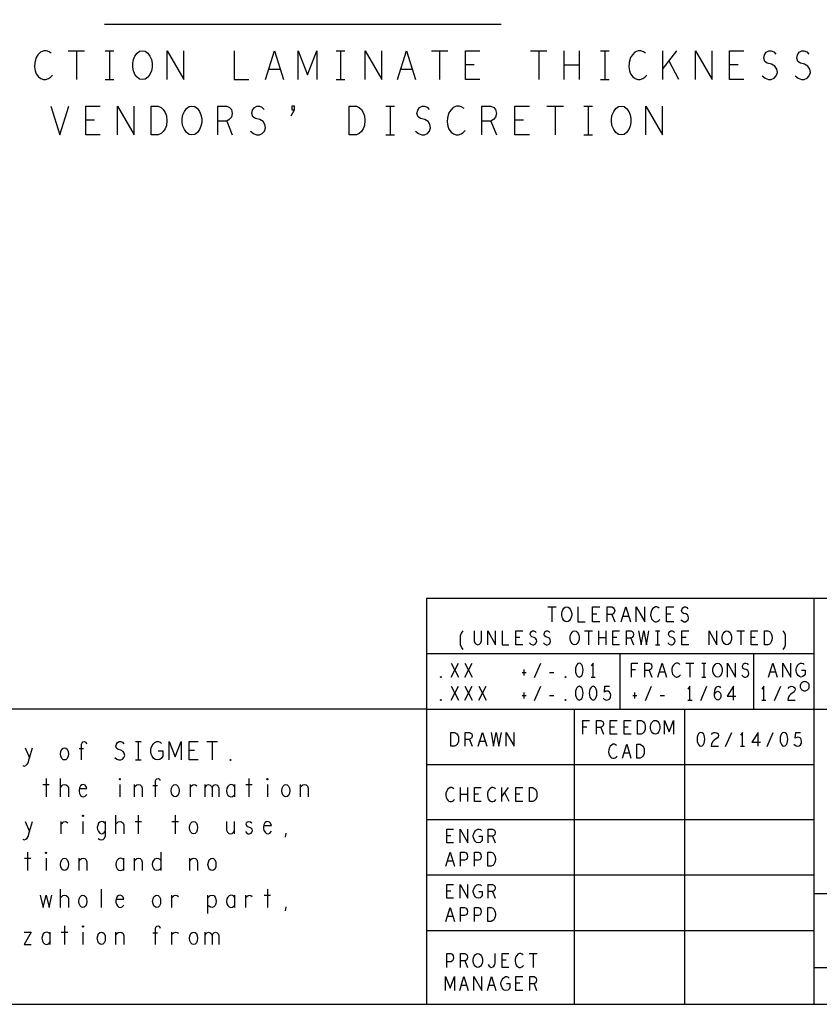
# Model space of a CAD drawing. Extents: x 280 to 610, y 250 to 460.
# Tile 38 of 53: x 526 to 569, y 250 to 303. Entities that reach past the tile are written whole.
import ezdxf

# ---------------------------------------------------------------- set-up
doc = ezdxf.new("R2010")
doc.units = 0
doc.layers.add('RVP8-IFD_G_fab_art', color=2, linetype='CONTINUOUS')

msp = doc.modelspace()

# ---------------------------------------------------------------- linework, layer by layer
at = {"layer": 'RVP8-IFD_G_fab_art'}
for points in [[(279.7, 249.65), (609.7, 249.65), (609.7, 459.65), (279.7, 459.65), (279.7, 249.65), (279.7, 249.65)], [(532.3, 299.8), (532.144, 299.826), (532.008, 299.93), (531.89, 300.086), (531.812, 300.268), (531.773, 300.476), (531.773, 300.684), (531.812, 300.892), (531.89, 301.074), (532.008, 301.23), (532.144, 301.334), (532.3, 301.36), (532.456, 301.334), (532.592, 301.23), (532.71, 301.074), (532.788, 300.892), (532.827, 300.684), (532.827, 300.476), (532.788, 300.268), (532.71, 300.086), (532.592, 299.93), (532.456, 299.826), (532.3, 299.8)], [(532.766, 296.8), (532.766, 298.36), (533.156, 298.36), (533.312, 298.282), (533.429, 298.178), (533.527, 298.022), (533.604, 297.84), (533.624, 297.58), (533.604, 297.32), (533.527, 297.138), (533.429, 296.982), (533.312, 296.878), (533.156, 296.8), (532.766, 296.8)], [(534.985, 296.8), (534.829, 296.826), (534.693, 296.93), (534.576, 297.086), (534.497, 297.268), (534.458, 297.476), (534.458, 297.684), (534.497, 297.892), (534.576, 298.074), (534.693, 298.23), (534.829, 298.334), (534.985, 298.36), (535.141, 298.334), (535.277, 298.23), (535.394, 298.074), (535.473, 297.892), (535.512, 297.684), (535.512, 297.476), (535.473, 297.268), (535.394, 297.086), (535.277, 296.93), (535.141, 296.826), (534.985, 296.8)], [(543.506, 296.8), (543.506, 298.36), (543.896, 298.36), (544.052, 298.282), (544.169, 298.178), (544.267, 298.022), (544.344, 297.84), (544.364, 297.58), (544.344, 297.32), (544.267, 297.138), (544.169, 296.982), (544.052, 296.878), (543.896, 296.8), (543.506, 296.8)], [(558.255, 296.8), (558.099, 296.826), (557.963, 296.93), (557.846, 297.086), (557.767, 297.268), (557.728, 297.476), (557.728, 297.684), (557.767, 297.892), (557.846, 298.074), (557.963, 298.23), (558.099, 298.334), (558.255, 298.36), (558.411, 298.334), (558.547, 298.23), (558.664, 298.074), (558.743, 297.892), (558.782, 297.684), (558.782, 297.476), (558.743, 297.268), (558.664, 297.086), (558.547, 296.93), (558.411, 296.826), (558.255, 296.8)], [(555.3, 270.4), (555.22, 270.413), (555.15, 270.467), (555.09, 270.547), (555.05, 270.64), (555.03, 270.747), (555.03, 270.853), (555.05, 270.96), (555.09, 271.053), (555.15, 271.133), (555.22, 271.187), (555.3, 271.2), (555.38, 271.187), (555.45, 271.133), (555.51, 271.053), (555.55, 270.96), (555.57, 270.853), (555.57, 270.747), (555.55, 270.64), (555.51, 270.547), (555.45, 270.467), (555.38, 270.413), (555.3, 270.4)], [(555.73, 269.15), (555.655, 269.162), (555.59, 269.212), (555.534, 269.287), (555.497, 269.375), (555.478, 269.475), (555.478, 269.575), (555.497, 269.675), (555.534, 269.763), (555.59, 269.837), (555.655, 269.888), (555.73, 269.9), (555.805, 269.888), (555.87, 269.837), (555.926, 269.763), (555.963, 269.675), (555.982, 269.575), (555.982, 269.475), (555.963, 269.375), (555.926, 269.287), (555.87, 269.212), (555.805, 269.162), (555.73, 269.15)], [(563.98, 269.15), (563.905, 269.162), (563.84, 269.212), (563.784, 269.287), (563.747, 269.375), (563.728, 269.475), (563.728, 269.575), (563.747, 269.675), (563.784, 269.763), (563.84, 269.837), (563.905, 269.888), (563.98, 269.9), (564.055, 269.888), (564.12, 269.837), (564.176, 269.763), (564.213, 269.675), (564.232, 269.575), (564.232, 269.475), (564.213, 269.375), (564.176, 269.287), (564.12, 269.212), (564.055, 269.162), (563.98, 269.15)], [(566.025, 269.15), (566.025, 269.9), (566.211, 269.9), (566.286, 269.862), (566.342, 269.812), (566.389, 269.738), (566.426, 269.65), (566.435, 269.525), (566.426, 269.4), (566.389, 269.312), (566.342, 269.237), (566.286, 269.187), (566.211, 269.15), (566.025, 269.15)], [(555.98, 268.15), (555.905, 268.125), (555.849, 268.062), (555.812, 267.988), (555.784, 267.887), (555.775, 267.775), (555.784, 267.662), (555.812, 267.562), (555.849, 267.487), (555.905, 267.425), (555.98, 267.4), (556.055, 267.425), (556.111, 267.487), (556.148, 267.562), (556.176, 267.662), (556.185, 267.775), (556.176, 267.887), (556.148, 267.988), (556.111, 268.062), (556.055, 268.125), (555.98, 268.15)], [(563.48, 267.4), (563.405, 267.412), (563.34, 267.462), (563.284, 267.537), (563.247, 267.625), (563.228, 267.725), (563.228, 267.825), (563.247, 267.925), (563.284, 268.013), (563.34, 268.087), (563.405, 268.138), (563.48, 268.15), (563.555, 268.138), (563.62, 268.087), (563.676, 268.013), (563.713, 267.925), (563.732, 267.825), (563.732, 267.725), (563.713, 267.625), (563.676, 267.537), (563.62, 267.462), (563.555, 267.412), (563.48, 267.4)], [(548.48, 267.375), (548.461, 267.388), (548.461, 267.412), (548.48, 267.425), (548.499, 267.412), (548.499, 267.388), (548.48, 267.375)], [(555.23, 267.375), (555.211, 267.388), (555.211, 267.412), (555.23, 267.425), (555.249, 267.412), (555.249, 267.388), (555.23, 267.375)], [(568.45, 266.9), (568.446, 266.943), (568.435, 266.986), (568.417, 267.025), (568.392, 267.061), (568.361, 267.092), (568.325, 267.117), (568.286, 267.135), (568.243, 267.146), (568.2, 267.15), (568.157, 267.146), (568.114, 267.135), (568.075, 267.117), (568.039, 267.092), (568.008, 267.061), (567.983, 267.025), (567.965, 266.986), (567.954, 266.943), (567.95, 266.9), (567.954, 266.857), (567.965, 266.814), (567.983, 266.775), (568.008, 266.739), (568.039, 266.708), (568.075, 266.683), (568.114, 266.665), (568.157, 266.654), (568.2, 266.65), (568.243, 266.654), (568.286, 266.665), (568.325, 266.683), (568.361, 266.708), (568.392, 266.739), (568.417, 266.775), (568.435, 266.814), (568.446, 266.857), (568.45, 266.9)], [(555.98, 266.9), (555.905, 266.875), (555.849, 266.812), (555.812, 266.738), (555.784, 266.637), (555.775, 266.525), (555.784, 266.412), (555.812, 266.312), (555.849, 266.237), (555.905, 266.175), (555.98, 266.15), (556.055, 266.175), (556.111, 266.237), (556.148, 266.312), (556.176, 266.412), (556.185, 266.525), (556.176, 266.637), (556.148, 266.738), (556.111, 266.812), (556.055, 266.875), (555.98, 266.9)], [(556.73, 266.9), (556.655, 266.875), (556.599, 266.812), (556.562, 266.738), (556.534, 266.637), (556.525, 266.525), (556.534, 266.412), (556.562, 266.312), (556.599, 266.237), (556.655, 266.175), (556.73, 266.15), (556.805, 266.175), (556.861, 266.237), (556.898, 266.312), (556.926, 266.412), (556.935, 266.525), (556.926, 266.637), (556.898, 266.738), (556.861, 266.812), (556.805, 266.875), (556.73, 266.9)], [(548.48, 266.125), (548.461, 266.138), (548.461, 266.162), (548.48, 266.175), (548.499, 266.162), (548.499, 266.138), (548.48, 266.125)], [(555.23, 266.125), (555.211, 266.138), (555.211, 266.162), (555.23, 266.175), (555.249, 266.162), (555.249, 266.138), (555.23, 266.125)], [(559.145, 264.3), (559.145, 265.05), (559.331, 265.05), (559.406, 265.012), (559.462, 264.962), (559.509, 264.888), (559.546, 264.8), (559.555, 264.675), (559.546, 264.55), (559.509, 264.462), (559.462, 264.387), (559.406, 264.337), (559.331, 264.3), (559.145, 264.3)], [(560.1, 264.3), (560.025, 264.312), (559.96, 264.362), (559.904, 264.437), (559.867, 264.525), (559.848, 264.625), (559.848, 264.725), (559.867, 264.825), (559.904, 264.913), (559.96, 264.987), (560.025, 265.038), (560.1, 265.05), (560.175, 265.038), (560.24, 264.987), (560.296, 264.913), (560.333, 264.825), (560.352, 264.725), (560.352, 264.625), (560.333, 264.525), (560.296, 264.437), (560.24, 264.362), (560.175, 264.312), (560.1, 264.3)], [(549.025, 263.65), (549.025, 264.4), (549.211, 264.4), (549.286, 264.362), (549.342, 264.312), (549.389, 264.238), (549.426, 264.15), (549.435, 264.025), (549.426, 263.9), (549.389, 263.812), (549.342, 263.737), (549.286, 263.687), (549.211, 263.65), (549.025, 263.65)], [(562.575, 264.4), (562.5, 264.375), (562.444, 264.312), (562.407, 264.238), (562.379, 264.137), (562.37, 264.025), (562.379, 263.912), (562.407, 263.812), (562.444, 263.737), (562.5, 263.675), (562.575, 263.65), (562.65, 263.675), (562.706, 263.737), (562.743, 263.812), (562.771, 263.912), (562.78, 264.025), (562.771, 264.137), (562.743, 264.238), (562.706, 264.312), (562.65, 264.375), (562.575, 264.4)], [(567.075, 264.4), (567, 264.375), (566.944, 264.312), (566.907, 264.238), (566.879, 264.137), (566.87, 264.025), (566.879, 263.912), (566.907, 263.812), (566.944, 263.737), (567, 263.675), (567.075, 263.65), (567.15, 263.675), (567.206, 263.737), (567.243, 263.812), (567.271, 263.912), (567.28, 264.025), (567.271, 264.137), (567.243, 264.238), (567.206, 264.312), (567.15, 264.375), (567.075, 264.4)], [(528.075, 262.9), (528, 262.917), (527.925, 262.983), (527.875, 263.1), (527.85, 263.233), (527.875, 263.367), (527.925, 263.483), (528, 263.55), (528.075, 263.567), (528.15, 263.55), (528.225, 263.483), (528.275, 263.367), (528.288, 263.233), (528.275, 263.1), (528.225, 262.983), (528.15, 262.917), (528.075, 262.9)], [(559.095, 263), (559.095, 263.75), (559.281, 263.75), (559.356, 263.712), (559.412, 263.662), (559.459, 263.588), (559.496, 263.5), (559.505, 263.375), (559.496, 263.25), (559.459, 263.162), (559.412, 263.087), (559.356, 263.037), (559.281, 263), (559.095, 263)], [(537.075, 262.867), (537.05, 262.883), (537.05, 262.917), (537.075, 262.933), (537.1, 262.917), (537.1, 262.883), (537.075, 262.867)], [(531.075, 261.833), (531.05, 261.85), (531.05, 261.883), (531.075, 261.9), (531.1, 261.883), (531.1, 261.85), (531.075, 261.833)], [(539.075, 261.833), (539.05, 261.85), (539.05, 261.883), (539.075, 261.9), (539.1, 261.883), (539.1, 261.85), (539.075, 261.833)], [(534.075, 260.9), (534, 260.917), (533.925, 260.983), (533.875, 261.1), (533.85, 261.233), (533.875, 261.367), (533.925, 261.483), (534, 261.55), (534.075, 261.567), (534.15, 261.55), (534.225, 261.483), (534.275, 261.367), (534.288, 261.233), (534.275, 261.1), (534.225, 260.983), (534.15, 260.917), (534.075, 260.9)], [(540.075, 260.9), (540, 260.917), (539.925, 260.983), (539.875, 261.1), (539.85, 261.233), (539.875, 261.367), (539.925, 261.483), (540, 261.55), (540.075, 261.567), (540.15, 261.55), (540.225, 261.483), (540.275, 261.367), (540.288, 261.233), (540.275, 261.1), (540.225, 260.983), (540.15, 260.917), (540.075, 260.9)], [(553.275, 260.65), (553.275, 261.4), (553.461, 261.4), (553.536, 261.362), (553.592, 261.312), (553.639, 261.238), (553.676, 261.15), (553.685, 261.025), (553.676, 260.9), (553.639, 260.812), (553.592, 260.737), (553.536, 260.687), (553.461, 260.65), (553.275, 260.65)], [(529.075, 259.833), (529.05, 259.85), (529.05, 259.883), (529.075, 259.9), (529.1, 259.883), (529.1, 259.85), (529.075, 259.833)], [(535.075, 258.9), (535, 258.917), (534.925, 258.983), (534.875, 259.1), (534.85, 259.233), (534.875, 259.367), (534.925, 259.483), (535, 259.55), (535.075, 259.567), (535.15, 259.55), (535.225, 259.483), (535.275, 259.367), (535.288, 259.233), (535.275, 259.1), (535.225, 258.983), (535.15, 258.917), (535.075, 258.9)], [(527.075, 257.833), (527.05, 257.85), (527.05, 257.883), (527.075, 257.9), (527.1, 257.883), (527.1, 257.85), (527.075, 257.833)], [(528.075, 256.9), (528, 256.917), (527.925, 256.983), (527.875, 257.1), (527.85, 257.233), (527.875, 257.367), (527.925, 257.483), (528, 257.55), (528.075, 257.567), (528.15, 257.55), (528.225, 257.483), (528.275, 257.367), (528.288, 257.233), (528.275, 257.1), (528.225, 256.983), (528.15, 256.917), (528.075, 256.9)], [(536.075, 256.9), (536, 256.917), (535.925, 256.983), (535.875, 257.1), (535.85, 257.233), (535.875, 257.367), (535.925, 257.483), (536, 257.55), (536.075, 257.567), (536.15, 257.55), (536.225, 257.483), (536.275, 257.367), (536.288, 257.233), (536.275, 257.1), (536.225, 256.983), (536.15, 256.917), (536.075, 256.9)], [(551.025, 257.15), (551.025, 257.9), (551.211, 257.9), (551.286, 257.862), (551.342, 257.812), (551.389, 257.738), (551.426, 257.65), (551.435, 257.525), (551.426, 257.4), (551.389, 257.312), (551.342, 257.237), (551.286, 257.187), (551.211, 257.15), (551.025, 257.15)], [(529.075, 254.9), (529, 254.917), (528.925, 254.983), (528.875, 255.1), (528.85, 255.233), (528.875, 255.367), (528.925, 255.483), (529, 255.55), (529.075, 255.567), (529.15, 255.55), (529.225, 255.483), (529.275, 255.367), (529.288, 255.233), (529.275, 255.1), (529.225, 254.983), (529.15, 254.917), (529.075, 254.9)], [(533.075, 254.9), (533, 254.917), (532.925, 254.983), (532.875, 255.1), (532.85, 255.233), (532.875, 255.367), (532.925, 255.483), (533, 255.55), (533.075, 255.567), (533.15, 255.55), (533.225, 255.483), (533.275, 255.367), (533.288, 255.233), (533.275, 255.1), (533.225, 254.983), (533.15, 254.917), (533.075, 254.9)], [(551.025, 254.15), (551.025, 254.9), (551.211, 254.9), (551.286, 254.862), (551.342, 254.812), (551.389, 254.738), (551.426, 254.65), (551.435, 254.525), (551.426, 254.4), (551.389, 254.312), (551.342, 254.237), (551.286, 254.187), (551.211, 254.15), (551.025, 254.15)], [(529.075, 253.833), (529.05, 253.85), (529.05, 253.883), (529.075, 253.9), (529.1, 253.883), (529.1, 253.85), (529.075, 253.833)], [(530.075, 252.9), (530, 252.917), (529.925, 252.983), (529.875, 253.1), (529.85, 253.233), (529.875, 253.367), (529.925, 253.483), (530, 253.55), (530.075, 253.567), (530.15, 253.55), (530.225, 253.483), (530.275, 253.367), (530.288, 253.233), (530.275, 253.1), (530.225, 252.983), (530.15, 252.917), (530.075, 252.9)], [(535.075, 252.9), (535, 252.917), (534.925, 252.983), (534.875, 253.1), (534.85, 253.233), (534.875, 253.367), (534.925, 253.483), (535, 253.55), (535.075, 253.567), (535.15, 253.55), (535.225, 253.483), (535.275, 253.367), (535.288, 253.233), (535.275, 253.1), (535.225, 252.983), (535.15, 252.917), (535.075, 252.9)], [(550.48, 251.65), (550.405, 251.663), (550.34, 251.712), (550.284, 251.787), (550.247, 251.875), (550.228, 251.975), (550.228, 252.075), (550.247, 252.175), (550.284, 252.263), (550.34, 252.337), (550.405, 252.388), (550.48, 252.4), (550.555, 252.388), (550.62, 252.337), (550.676, 252.263), (550.713, 252.175), (550.732, 252.075), (550.732, 251.975), (550.713, 251.875), (550.676, 251.787), (550.62, 251.712), (550.555, 251.663), (550.48, 251.65)]]:
    msp.add_lwpolyline(points, close=True, dxfattribs=at)
for points in [[(530.25, 302.8), (551.75, 302.8)], [(527.359, 301.23), (527.242, 301.308), (527.106, 301.36), (526.95, 301.36), (526.774, 301.282), (526.638, 301.152), (526.54, 300.996), (526.462, 300.736), (526.442, 300.502), (526.482, 300.268), (526.54, 300.112), (526.657, 299.956), (526.794, 299.852), (526.93, 299.8), (527.066, 299.8), (527.203, 299.852), (527.32, 299.93), (527.418, 300.034)], [(528.272, 301.36), (529.168, 301.36)], [(528.72, 301.36), (528.72, 299.8)], [(530.276, 301.36), (530.744, 301.36)], [(530.51, 301.36), (530.51, 299.8)], [(533.642, 299.8), (533.642, 301.36), (534.538, 299.8), (534.538, 301.36)], [(537.28, 301.36), (537.28, 299.8), (538.06, 299.8)], [(538.972, 299.8), (539.46, 301.36), (539.948, 299.8)], [(540.743, 299.8), (540.743, 301.36), (541.25, 300.06), (541.757, 301.36), (541.757, 299.8)], [(542.806, 301.36), (543.274, 301.36)], [(543.04, 301.36), (543.04, 299.8)], [(544.382, 299.8), (544.382, 301.36), (545.278, 299.8), (545.278, 301.36)], [(546.132, 299.8), (546.62, 301.36), (547.108, 299.8)], [(547.962, 301.36), (548.858, 301.36)], [(548.41, 301.36), (548.41, 299.8)], [(550.59, 299.8), (549.81, 299.8), (549.81, 301.36), (550.59, 301.36)], [(553.332, 301.36), (554.228, 301.36)], [(553.78, 301.36), (553.78, 299.8)], [(555.161, 299.8), (555.161, 301.36)], [(555.98, 301.36), (555.98, 299.8)], [(557.126, 301.36), (557.594, 301.36)], [(557.36, 301.36), (557.36, 299.8)], [(559.579, 301.23), (559.462, 301.308), (559.326, 301.36), (559.17, 301.36), (558.994, 301.282), (558.858, 301.152), (558.76, 300.996), (558.682, 300.736), (558.662, 300.502), (558.702, 300.268), (558.76, 300.112), (558.877, 299.956), (559.014, 299.852), (559.15, 299.8), (559.286, 299.8), (559.423, 299.852), (559.54, 299.93), (559.638, 300.034)], [(560.511, 299.8), (560.511, 301.36)], [(561.252, 301.36), (560.511, 300.398)], [(562.282, 299.8), (562.282, 301.36), (563.178, 299.8), (563.178, 301.36)], [(564.91, 299.8), (564.13, 299.8), (564.13, 301.36), (564.91, 301.36)], [(565.9, 300.008), (566.056, 299.878), (566.232, 299.8), (566.388, 299.8), (566.544, 299.878), (566.661, 300.008), (566.72, 300.19), (566.681, 300.372), (566.583, 300.528), (566.408, 300.632), (566.174, 300.684), (566.037, 300.788), (565.978, 300.97), (566.018, 301.152), (566.115, 301.282), (566.251, 301.36), (566.388, 301.36), (566.525, 301.308), (566.642, 301.178)], [(567.691, 300.008), (567.846, 299.878), (568.022, 299.8), (568.178, 299.8), (568.334, 299.878), (568.451, 300.008), (568.51, 300.19), (568.471, 300.372), (568.373, 300.528), (568.198, 300.632), (567.964, 300.684), (567.827, 300.788), (567.768, 300.97), (567.808, 301.152), (567.905, 301.282), (568.041, 301.36), (568.178, 301.36), (568.315, 301.308), (568.432, 301.178)], [(561.369, 299.8), (560.842, 300.84)], [(539.772, 300.346), (539.148, 300.346)], [(546.932, 300.346), (546.308, 300.346)], [(550.278, 300.606), (549.81, 300.606)], [(555.98, 300.58), (555.161, 300.58)], [(564.598, 300.606), (564.13, 300.606)], [(530.276, 299.8), (530.744, 299.8)], [(542.806, 299.8), (543.274, 299.8)], [(557.126, 299.8), (557.594, 299.8)], [(527.337, 298.36), (527.825, 296.8), (528.313, 298.36)], [(530.005, 296.8), (529.225, 296.8), (529.225, 298.36), (530.005, 298.36)], [(530.957, 296.8), (530.957, 298.36), (531.853, 296.8), (531.853, 298.36)], [(536.385, 296.8), (536.385, 298.36), (536.872, 298.36), (537.028, 298.282), (537.126, 298.178), (537.165, 297.97), (537.126, 297.762), (537.009, 297.632), (536.872, 297.554), (536.385, 297.554)], [(538.156, 297.008), (538.312, 296.878), (538.487, 296.8), (538.643, 296.8), (538.799, 296.878), (538.916, 297.008), (538.974, 297.19), (538.936, 297.372), (538.838, 297.528), (538.662, 297.632), (538.429, 297.684), (538.292, 297.788), (538.233, 297.97), (538.273, 298.152), (538.37, 298.282), (538.506, 298.36), (538.643, 298.36), (538.78, 298.308), (538.897, 298.178)], [(540.355, 297.84), (540.55, 298.165), (540.55, 298.36), (540.404, 298.36), (540.404, 298.165), (540.55, 298.165)], [(545.491, 298.36), (545.959, 298.36)], [(545.725, 298.36), (545.725, 296.8)], [(547.106, 297.008), (547.262, 296.878), (547.437, 296.8), (547.593, 296.8), (547.749, 296.878), (547.866, 297.008), (547.924, 297.19), (547.886, 297.372), (547.788, 297.528), (547.612, 297.632), (547.379, 297.684), (547.242, 297.788), (547.183, 297.97), (547.223, 298.152), (547.32, 298.282), (547.456, 298.36), (547.593, 298.36), (547.73, 298.308), (547.847, 298.178)], [(549.734, 298.23), (549.617, 298.308), (549.481, 298.36), (549.325, 298.36), (549.149, 298.282), (549.013, 298.152), (548.915, 297.996), (548.837, 297.736), (548.817, 297.502), (548.857, 297.268), (548.915, 297.112), (549.032, 296.956), (549.169, 296.852), (549.305, 296.8), (549.441, 296.8), (549.578, 296.852), (549.695, 296.93), (549.793, 297.034)], [(550.705, 296.8), (550.705, 298.36), (551.192, 298.36), (551.348, 298.282), (551.446, 298.178), (551.485, 297.97), (551.446, 297.762), (551.329, 297.632), (551.192, 297.554), (550.705, 297.554)], [(553.275, 296.8), (552.495, 296.8), (552.495, 298.36), (553.275, 298.36)], [(554.227, 298.36), (555.123, 298.36)], [(554.675, 298.36), (554.675, 296.8)], [(556.231, 298.36), (556.699, 298.36)], [(556.465, 298.36), (556.465, 296.8)], [(559.597, 296.8), (559.597, 298.36), (560.493, 296.8), (560.493, 298.36)], [(529.693, 297.606), (529.225, 297.606)], [(536.872, 297.554), (537.165, 296.8)], [(551.192, 297.554), (551.485, 296.8)], [(552.963, 297.606), (552.495, 297.606)], [(545.491, 296.8), (545.959, 296.8)], [(556.231, 296.8), (556.699, 296.8)], [(609.7, 271.65), (547.7, 271.65), (547.7, 249.65)], [(568.7, 271.65), (568.7, 249.65), (568.7, 249.65)], [(554.27, 271.2), (554.73, 271.2)], [(554.5, 271.2), (554.5, 270.4)], [(555.9, 271.2), (555.9, 270.4), (556.3, 270.4)], [(557.1, 270.4), (556.7, 270.4), (556.7, 271.2), (557.1, 271.2)], [(556.94, 270.813), (556.7, 270.813)], [(557.5, 270.4), (557.5, 271.2), (557.75, 271.2), (557.83, 271.16), (557.88, 271.107), (557.9, 271), (557.88, 270.893), (557.82, 270.827), (557.75, 270.787), (557.5, 270.787)], [(557.75, 270.787), (557.9, 270.4)], [(558.25, 270.4), (558.5, 271.2), (558.75, 270.4)], [(559.07, 270.4), (559.07, 271.2), (559.53, 270.4), (559.53, 271.2)], [(560.32, 271.133), (560.26, 271.173), (560.19, 271.2), (560.11, 271.2), (560.02, 271.16), (559.95, 271.093), (559.9, 271.013), (559.86, 270.88), (559.85, 270.76), (559.87, 270.64), (559.9, 270.56), (559.96, 270.48), (560.03, 270.427), (560.1, 270.4), (560.17, 270.4), (560.24, 270.427), (560.3, 270.467), (560.35, 270.52)], [(561.1, 270.4), (560.7, 270.4), (560.7, 271.2), (561.1, 271.2)], [(560.94, 270.813), (560.7, 270.813)], [(561.49, 270.507), (561.57, 270.44), (561.66, 270.4), (561.74, 270.4), (561.82, 270.44), (561.88, 270.507), (561.91, 270.6), (561.89, 270.693), (561.84, 270.773), (561.75, 270.827), (561.63, 270.853), (561.56, 270.907), (561.53, 271), (561.55, 271.093), (561.6, 271.16), (561.67, 271.2), (561.74, 271.2), (561.81, 271.173), (561.87, 271.107)], [(558.66, 270.68), (558.34, 270.68)], [(549.683, 268.9), (549.59, 269.025), (549.543, 269.15), (549.543, 269.65), (549.59, 269.775), (549.683, 269.9)], [(550.275, 269.9), (550.275, 269.362), (550.312, 269.25), (550.387, 269.175), (550.48, 269.15), (550.573, 269.175), (550.648, 269.25), (550.685, 269.362), (550.685, 269.9)], [(551.015, 269.15), (551.015, 269.9), (551.445, 269.15), (551.445, 269.9)], [(551.793, 269.9), (551.793, 269.15), (552.167, 269.15)], [(552.917, 269.15), (552.543, 269.15), (552.543, 269.9), (552.917, 269.9)], [(553.284, 269.25), (553.359, 269.187), (553.443, 269.15), (553.517, 269.15), (553.592, 269.187), (553.648, 269.25), (553.676, 269.338), (553.657, 269.425), (553.611, 269.5), (553.527, 269.55), (553.415, 269.575), (553.349, 269.625), (553.321, 269.712), (553.34, 269.8), (553.387, 269.862), (553.452, 269.9), (553.517, 269.9), (553.583, 269.875), (553.639, 269.812)], [(554.034, 269.25), (554.109, 269.187), (554.193, 269.15), (554.267, 269.15), (554.342, 269.187), (554.398, 269.25), (554.426, 269.338), (554.407, 269.425), (554.361, 269.5), (554.277, 269.55), (554.165, 269.575), (554.099, 269.625), (554.071, 269.712), (554.09, 269.8), (554.137, 269.862), (554.202, 269.9), (554.267, 269.9), (554.333, 269.875), (554.389, 269.812)], [(556.265, 269.9), (556.695, 269.9)], [(556.48, 269.9), (556.48, 269.15)], [(557.034, 269.15), (557.034, 269.9)], [(557.426, 269.9), (557.426, 269.15)], [(558.167, 269.15), (557.793, 269.15), (557.793, 269.9), (558.167, 269.9)], [(558.543, 269.15), (558.543, 269.9), (558.777, 269.9), (558.851, 269.862), (558.898, 269.812), (558.917, 269.712), (558.898, 269.612), (558.842, 269.55), (558.777, 269.512), (558.543, 269.512)], [(559.2, 269.9), (559.331, 269.15), (559.48, 269.9), (559.629, 269.15), (559.76, 269.9)], [(560.118, 269.9), (560.342, 269.9)], [(560.23, 269.9), (560.23, 269.15)], [(560.784, 269.25), (560.859, 269.187), (560.943, 269.15), (561.017, 269.15), (561.092, 269.187), (561.148, 269.25), (561.176, 269.338), (561.157, 269.425), (561.111, 269.5), (561.027, 269.55), (560.915, 269.575), (560.849, 269.625), (560.821, 269.712), (560.84, 269.8), (560.887, 269.862), (560.952, 269.9), (561.017, 269.9), (561.083, 269.875), (561.139, 269.812)], [(561.917, 269.15), (561.543, 269.15), (561.543, 269.9), (561.917, 269.9)], [(563.015, 269.15), (563.015, 269.9), (563.445, 269.15), (563.445, 269.9)], [(564.515, 269.9), (564.945, 269.9)], [(564.73, 269.9), (564.73, 269.15)], [(565.667, 269.15), (565.293, 269.15), (565.293, 269.9), (565.667, 269.9)], [(567.027, 268.9), (567.12, 269.025), (567.167, 269.15), (567.167, 269.65), (567.12, 269.775), (567.027, 269.9)], [(552.767, 269.538), (552.543, 269.538)], [(557.426, 269.525), (557.034, 269.525)], [(558.017, 269.538), (557.793, 269.538)], [(558.777, 269.512), (558.917, 269.15)], [(560.118, 269.15), (560.342, 269.15)], [(561.767, 269.538), (561.543, 269.538)], [(565.517, 269.538), (565.293, 269.538)], [(568.7, 268.65), (547.7, 268.65)], [(558.2, 265.65), (558.2, 268.65)], [(565.45, 265.65), (565.45, 268.65)], [(549.034, 267.4), (549.426, 268.15)], [(549.034, 268.15), (549.426, 267.4)], [(549.784, 267.4), (550.176, 268.15)], [(549.784, 268.15), (550.176, 267.4)], [(553.562, 267.375), (553.898, 268.15)], [(556.73, 267.4), (556.73, 268.15), (556.618, 268)], [(558.803, 267.4), (558.803, 268.15), (559.157, 268.15)], [(559.543, 267.4), (559.543, 268.15), (559.777, 268.15), (559.851, 268.112), (559.898, 268.062), (559.917, 267.962), (559.898, 267.862), (559.842, 267.8), (559.777, 267.762), (559.543, 267.762)], [(560.247, 267.4), (560.48, 268.15), (560.713, 267.4)], [(561.435, 268.087), (561.379, 268.125), (561.314, 268.15), (561.239, 268.15), (561.155, 268.112), (561.09, 268.05), (561.043, 267.975), (561.006, 267.85), (560.997, 267.738), (561.015, 267.625), (561.043, 267.55), (561.099, 267.475), (561.165, 267.425), (561.23, 267.4), (561.295, 267.4), (561.361, 267.425), (561.417, 267.462), (561.463, 267.512)], [(561.765, 268.15), (562.195, 268.15)], [(561.98, 268.15), (561.98, 267.4)], [(562.618, 268.15), (562.842, 268.15)], [(562.73, 268.15), (562.73, 267.4)], [(564.015, 267.4), (564.015, 268.15), (564.445, 267.4), (564.445, 268.15)], [(564.784, 267.5), (564.859, 267.437), (564.943, 267.4), (565.017, 267.4), (565.092, 267.437), (565.148, 267.5), (565.176, 267.588), (565.157, 267.675), (565.111, 267.75), (565.027, 267.8), (564.915, 267.825), (564.849, 267.875), (564.821, 267.962), (564.84, 268.05), (564.887, 268.112), (564.952, 268.15), (565.017, 268.15), (565.083, 268.125), (565.139, 268.062)], [(566.247, 267.4), (566.48, 268.15), (566.713, 267.4)], [(567.015, 267.4), (567.015, 268.15), (567.445, 267.4), (567.445, 268.15)], [(568.036, 267.775), (568.223, 267.775), (568.223, 267.55), (568.167, 267.475), (568.101, 267.425), (568.008, 267.4), (567.915, 267.425), (567.849, 267.475), (567.793, 267.55), (567.756, 267.638), (567.737, 267.738), (567.737, 267.825), (567.756, 267.9), (567.793, 267.988), (567.849, 268.062), (567.905, 268.112), (567.98, 268.15), (568.045, 268.15), (568.12, 268.125), (568.176, 268.075)], [(552.877, 267.65), (553.101, 267.65)], [(552.98, 267.812), (552.98, 267.487)], [(554.359, 267.65), (554.601, 267.65)], [(559.027, 267.788), (558.803, 267.788)], [(559.777, 267.762), (559.917, 267.4)], [(560.629, 267.662), (560.331, 267.662)], [(566.629, 267.662), (566.331, 267.662)], [(556.618, 267.4), (556.842, 267.4), (556.842, 267.4)], [(562.618, 267.4), (562.842, 267.4)], [(549.034, 266.15), (549.426, 266.9)], [(549.034, 266.9), (549.426, 266.15)], [(549.784, 266.15), (550.176, 266.9)], [(549.784, 266.9), (550.176, 266.15)], [(550.534, 266.15), (550.926, 266.9)], [(550.534, 266.9), (550.926, 266.15)], [(552.98, 266.562), (552.98, 266.237)], [(553.562, 266.125), (553.898, 266.9)], [(557.275, 266.262), (557.331, 266.2), (557.396, 266.162), (557.48, 266.15), (557.564, 266.175), (557.629, 266.225), (557.676, 266.312), (557.685, 266.412), (557.667, 266.512), (557.62, 266.575), (557.555, 266.625), (557.489, 266.637), (557.424, 266.625), (557.34, 266.575), (557.368, 266.9), (557.62, 266.9)], [(558.98, 266.562), (558.98, 266.237)], [(559.562, 266.125), (559.898, 266.9)], [(561.98, 266.15), (561.98, 266.9), (561.868, 266.75)], [(562.562, 266.125), (562.898, 266.9)], [(563.303, 266.462), (563.368, 266.55), (563.424, 266.6), (563.499, 266.625), (563.564, 266.6), (563.611, 266.55), (563.648, 266.475), (563.657, 266.388), (563.648, 266.312), (563.611, 266.237), (563.555, 266.175), (563.489, 266.15), (563.415, 266.175), (563.349, 266.25), (563.312, 266.362), (563.303, 266.488), (563.321, 266.65), (563.349, 266.738), (563.396, 266.825), (563.461, 266.888), (563.527, 266.9), (563.592, 266.875), (563.639, 266.812)], [(564.342, 266.15), (564.342, 266.9), (563.997, 266.362), (564.463, 266.362)], [(565.98, 266.15), (565.98, 266.9), (565.868, 266.75)], [(566.562, 266.125), (566.898, 266.9)], [(567.303, 266.775), (567.359, 266.85), (567.424, 266.888), (567.499, 266.9), (567.592, 266.875), (567.657, 266.812), (567.676, 266.738), (567.667, 266.662), (567.629, 266.6), (567.443, 266.475), (567.359, 266.388), (567.303, 266.262), (567.284, 266.15), (567.676, 266.15)], [(552.877, 266.4), (553.101, 266.4)], [(554.359, 266.4), (554.601, 266.4)], [(558.877, 266.4), (559.101, 266.4)], [(560.359, 266.4), (560.601, 266.4)], [(561.868, 266.15), (562.092, 266.15)], [(565.868, 266.15), (566.092, 266.15)], [(547.7, 265.65), (487.7, 265.65), (487.7, 249.65)], [(547.7, 265.65), (609.7, 265.65)], [(555.7, 265.65), (555.7, 249.65)], [(561.7, 249.65), (561.7, 265.65)], [(556.173, 264.3), (556.173, 265.05), (556.527, 265.05)], [(556.913, 264.3), (556.913, 265.05), (557.147, 265.05), (557.221, 265.012), (557.268, 264.962), (557.287, 264.862), (557.268, 264.762), (557.212, 264.7), (557.147, 264.662), (556.913, 264.662)], [(558.037, 264.3), (557.663, 264.3), (557.663, 265.05), (558.037, 265.05)], [(558.787, 264.3), (558.413, 264.3), (558.413, 265.05), (558.787, 265.05)], [(560.607, 264.3), (560.607, 265.05), (560.85, 264.425), (561.093, 265.05), (561.093, 264.3)], [(549.793, 263.65), (549.793, 264.4), (550.027, 264.4), (550.101, 264.362), (550.148, 264.312), (550.167, 264.212), (550.148, 264.112), (550.092, 264.05), (550.027, 264.012), (549.793, 264.012)], [(550.497, 263.65), (550.73, 264.4), (550.963, 263.65)], [(551.2, 264.4), (551.331, 263.65), (551.48, 264.4), (551.629, 263.65), (551.76, 264.4)], [(552.015, 263.65), (552.015, 264.4), (552.445, 263.65), (552.445, 264.4)], [(556.397, 264.688), (556.173, 264.688)], [(557.147, 264.662), (557.287, 264.3)], [(557.887, 264.688), (557.663, 264.688)], [(558.637, 264.688), (558.413, 264.688)], [(563.148, 264.275), (563.204, 264.35), (563.269, 264.388), (563.344, 264.4), (563.437, 264.375), (563.502, 264.312), (563.521, 264.238), (563.512, 264.162), (563.474, 264.1), (563.288, 263.975), (563.204, 263.888), (563.148, 263.762), (563.129, 263.65), (563.521, 263.65)], [(563.907, 263.625), (564.243, 264.4)], [(564.825, 263.65), (564.825, 264.4), (564.713, 264.25)], [(565.687, 263.65), (565.687, 264.4), (565.342, 263.862), (565.808, 263.862)], [(566.157, 263.625), (566.493, 264.4)], [(567.62, 263.762), (567.676, 263.7), (567.741, 263.662), (567.825, 263.65), (567.909, 263.675), (567.974, 263.725), (568.021, 263.812), (568.03, 263.912), (568.012, 264.012), (567.965, 264.075), (567.9, 264.125), (567.834, 264.137), (567.769, 264.125), (567.685, 264.075), (567.713, 264.4), (567.965, 264.4)], [(529, 262.9), (529, 263.75), (529.025, 263.833), (529.075, 263.883), (529.15, 263.9), (529.225, 263.867), (529.262, 263.783)], [(530.812, 263.033), (530.912, 262.95), (531.025, 262.9), (531.125, 262.9), (531.225, 262.95), (531.3, 263.033), (531.338, 263.15), (531.313, 263.267), (531.25, 263.367), (531.138, 263.433), (530.988, 263.467), (530.9, 263.533), (530.862, 263.65), (530.888, 263.767), (530.95, 263.85), (531.038, 263.9), (531.125, 263.9), (531.212, 263.867), (531.288, 263.783)], [(531.925, 263.9), (532.225, 263.9)], [(532.075, 263.9), (532.075, 262.9)], [(533.15, 263.4), (533.4, 263.4), (533.4, 263.1), (533.325, 263), (533.238, 262.933), (533.112, 262.9), (532.988, 262.933), (532.9, 263), (532.825, 263.1), (532.775, 263.217), (532.75, 263.35), (532.75, 263.467), (532.775, 263.567), (532.825, 263.683), (532.9, 263.783), (532.975, 263.85), (533.075, 263.9), (533.162, 263.9), (533.262, 263.867), (533.338, 263.8)], [(533.75, 262.9), (533.75, 263.9), (534.075, 263.067), (534.4, 263.9), (534.4, 262.9)], [(535.325, 262.9), (534.825, 262.9), (534.825, 263.9), (535.325, 263.9)], [(535.788, 263.9), (536.362, 263.9)], [(536.075, 263.9), (536.075, 262.9)], [(550.027, 264.012), (550.167, 263.65)], [(550.879, 263.912), (550.581, 263.912)], [(525.812, 262.6), (525.888, 262.567), (525.988, 262.6), (526.05, 262.667), (526.1, 262.75), (526.175, 263.017), (526.338, 263.567)], [(525.938, 263.567), (526.175, 263.017)], [(529.112, 263.5), (528.862, 263.5)], [(535.125, 263.417), (534.825, 263.417)], [(558.005, 263.687), (557.949, 263.725), (557.884, 263.75), (557.809, 263.75), (557.725, 263.712), (557.66, 263.65), (557.613, 263.575), (557.576, 263.45), (557.567, 263.338), (557.585, 263.225), (557.613, 263.15), (557.669, 263.075), (557.735, 263.025), (557.8, 263), (557.865, 263), (557.931, 263.025), (557.987, 263.062), (558.033, 263.112)], [(558.317, 263), (558.55, 263.75), (558.783, 263)], [(558.699, 263.262), (558.401, 263.262)], [(564.713, 263.65), (564.937, 263.65)], [(531.925, 262.9), (532.225, 262.9)], [(547.7, 262.65), (568.7, 262.65)], [(527.075, 261.9), (527.075, 260.9)], [(527.862, 260.9), (527.862, 261.9)], [(533, 260.9), (533, 261.75), (533.025, 261.833), (533.075, 261.883), (533.15, 261.9), (533.225, 261.867), (533.262, 261.783)], [(538.075, 261.9), (538.075, 260.9)], [(526.9, 261.567), (527.25, 261.567)], [(527.862, 261.417), (527.925, 261.5), (527.988, 261.55), (528.088, 261.567), (528.162, 261.55), (528.25, 261.483), (528.288, 261.383), (528.288, 260.9)], [(528.888, 261.35), (529.288, 261.35), (529.25, 261.467), (529.188, 261.533), (529.1, 261.567), (529.012, 261.55), (528.938, 261.5), (528.888, 261.383), (528.862, 261.283), (528.862, 261.183), (528.888, 261.083), (528.95, 260.983), (529.025, 260.917), (529.112, 260.9), (529.2, 260.933), (529.288, 261.033)], [(531.075, 261.567), (531.075, 260.9)], [(531.862, 260.9), (531.862, 261.567)], [(531.862, 261.4), (531.912, 261.483), (531.988, 261.55), (532.088, 261.567), (532.175, 261.55), (532.25, 261.483), (532.288, 261.367), (532.288, 260.9)], [(533.112, 261.5), (532.862, 261.5)], [(534.9, 260.9), (534.9, 261.567)], [(534.9, 261.433), (534.962, 261.5), (535.025, 261.55), (535.112, 261.567), (535.175, 261.55), (535.25, 261.5)], [(535.7, 260.9), (535.7, 261.567)], [(535.7, 261.383), (535.737, 261.467), (535.8, 261.533), (535.888, 261.567), (535.975, 261.533), (536.038, 261.467), (536.075, 261.383), (536.075, 260.9)], [(536.075, 261.383), (536.112, 261.467), (536.175, 261.533), (536.262, 261.567), (536.35, 261.533), (536.413, 261.467), (536.45, 261.367), (536.45, 260.9)], [(537.3, 261.45), (537.25, 261.517), (537.175, 261.55), (537.088, 261.567), (537, 261.533), (536.925, 261.467), (536.875, 261.367), (536.85, 261.233), (536.875, 261.1), (536.925, 261), (537, 260.933), (537.088, 260.9), (537.175, 260.917), (537.25, 260.967), (537.3, 261.033)], [(537.3, 260.9), (537.3, 261.567)], [(537.9, 261.567), (538.25, 261.567)], [(539.075, 261.567), (539.075, 260.9)], [(540.862, 260.9), (540.862, 261.567)], [(540.862, 261.4), (540.912, 261.483), (540.988, 261.55), (541.088, 261.567), (541.175, 261.55), (541.25, 261.483), (541.288, 261.367), (541.288, 260.9)], [(549.185, 261.337), (549.129, 261.375), (549.064, 261.4), (548.989, 261.4), (548.905, 261.362), (548.84, 261.3), (548.793, 261.225), (548.756, 261.1), (548.747, 260.988), (548.765, 260.875), (548.793, 260.8), (548.849, 260.725), (548.915, 260.675), (548.98, 260.65), (549.045, 260.65), (549.111, 260.675), (549.167, 260.712), (549.213, 260.762)], [(549.534, 260.65), (549.534, 261.4)], [(549.926, 261.4), (549.926, 260.65)], [(550.667, 260.65), (550.293, 260.65), (550.293, 261.4), (550.667, 261.4)], [(551.435, 261.337), (551.379, 261.375), (551.314, 261.4), (551.239, 261.4), (551.155, 261.362), (551.09, 261.3), (551.043, 261.225), (551.006, 261.1), (550.997, 260.988), (551.015, 260.875), (551.043, 260.8), (551.099, 260.725), (551.165, 260.675), (551.23, 260.65), (551.295, 260.65), (551.361, 260.675), (551.417, 260.712), (551.463, 260.762)], [(551.775, 260.65), (551.775, 261.4)], [(552.129, 261.4), (551.775, 260.937)], [(552.185, 260.65), (551.933, 261.15)], [(552.917, 260.65), (552.543, 260.65), (552.543, 261.4), (552.917, 261.4)], [(549.926, 261.025), (549.534, 261.025)], [(550.517, 261.038), (550.293, 261.038)], [(552.767, 261.038), (552.543, 261.038)], [(525.812, 258.6), (525.888, 258.567), (525.988, 258.6), (526.05, 258.667), (526.1, 258.75), (526.175, 259.017), (526.338, 259.567)], [(525.938, 259.567), (526.175, 259.017)], [(527.9, 258.9), (527.9, 259.567)], [(527.9, 259.433), (527.962, 259.5), (528.025, 259.55), (528.112, 259.567), (528.175, 259.55), (528.25, 259.5)], [(529.075, 259.567), (529.075, 258.9)], [(530.3, 259.433), (530.25, 259.5), (530.175, 259.55), (530.088, 259.567), (529.988, 259.533), (529.925, 259.467), (529.875, 259.35), (529.85, 259.233), (529.862, 259.133), (529.912, 259.017), (529.988, 258.933), (530.088, 258.9), (530.162, 258.917), (530.25, 258.983), (530.3, 259.05)], [(529.9, 258.65), (529.988, 258.583), (530.088, 258.567), (530.175, 258.583), (530.25, 258.667), (530.3, 258.783), (530.3, 259.567)], [(530.862, 258.9), (530.862, 259.9)], [(530.862, 259.417), (530.925, 259.5), (530.988, 259.55), (531.088, 259.567), (531.162, 259.55), (531.25, 259.483), (531.288, 259.383), (531.288, 258.9)], [(531.9, 259.567), (532.25, 259.567)], [(532.075, 259.9), (532.075, 258.9)], [(533.9, 259.567), (534.25, 259.567)], [(534.075, 259.9), (534.075, 258.9)], [(536.862, 259.567), (536.862, 259.1), (536.912, 258.983), (536.988, 258.917), (537.075, 258.9), (537.162, 258.917), (537.238, 258.983), (537.288, 259.1)], [(537.288, 258.9), (537.288, 259.567)], [(537.888, 259.017), (537.95, 258.95), (538.038, 258.9), (538.112, 258.9), (538.188, 258.933), (538.238, 258.983), (538.262, 259.05), (538.25, 259.15), (538.2, 259.2), (537.975, 259.3), (537.925, 259.417), (537.95, 259.5), (538, 259.55), (538.075, 259.567), (538.15, 259.55), (538.225, 259.5)], [(538.888, 259.35), (539.288, 259.35), (539.25, 259.467), (539.188, 259.533), (539.1, 259.567), (539.012, 259.55), (538.938, 259.5), (538.888, 259.383), (538.862, 259.283), (538.862, 259.183), (538.888, 259.083), (538.95, 258.983), (539.025, 258.917), (539.112, 258.9), (539.2, 258.933), (539.288, 259.033)], [(568.7, 259.65), (547.7, 259.65)], [(549.167, 258.4), (548.793, 258.4), (548.793, 259.15), (549.167, 259.15)], [(549.515, 258.4), (549.515, 259.15), (549.945, 258.4), (549.945, 259.15)], [(550.536, 258.775), (550.723, 258.775), (550.723, 258.55), (550.667, 258.475), (550.601, 258.425), (550.508, 258.4), (550.415, 258.425), (550.349, 258.475), (550.293, 258.55), (550.256, 258.638), (550.237, 258.738), (550.237, 258.825), (550.256, 258.9), (550.293, 258.988), (550.349, 259.062), (550.405, 259.112), (550.48, 259.15), (550.545, 259.15), (550.62, 259.125), (550.676, 259.075)], [(551.043, 258.4), (551.043, 259.15), (551.277, 259.15), (551.351, 259.112), (551.398, 259.062), (551.417, 258.962), (551.398, 258.862), (551.342, 258.8), (551.277, 258.762), (551.043, 258.762)], [(540.05, 258.717), (540.1, 258.933)], [(549.017, 258.788), (548.793, 258.788)], [(551.277, 258.762), (551.417, 258.4)], [(525.9, 257.567), (526.25, 257.567)], [(526.075, 257.9), (526.075, 256.9)], [(527.075, 257.567), (527.075, 256.9)], [(528.862, 256.9), (528.862, 257.567)], [(528.862, 257.4), (528.912, 257.483), (528.988, 257.55), (529.088, 257.567), (529.175, 257.55), (529.25, 257.483), (529.288, 257.367), (529.288, 256.9)], [(531.3, 257.45), (531.25, 257.517), (531.175, 257.55), (531.088, 257.567), (531, 257.533), (530.925, 257.467), (530.875, 257.367), (530.85, 257.233), (530.875, 257.1), (530.925, 257), (531, 256.933), (531.088, 256.9), (531.175, 256.917), (531.25, 256.967), (531.3, 257.033)], [(531.3, 256.9), (531.3, 257.567)], [(531.862, 256.9), (531.862, 257.567)], [(531.862, 257.4), (531.912, 257.483), (531.988, 257.55), (532.088, 257.567), (532.175, 257.55), (532.25, 257.483), (532.288, 257.367), (532.288, 256.9)], [(533.3, 257.05), (533.25, 256.967), (533.175, 256.917), (533.088, 256.9), (532.988, 256.933), (532.912, 257.017), (532.862, 257.117), (532.85, 257.233), (532.862, 257.35), (532.912, 257.45), (532.988, 257.533), (533.088, 257.567), (533.175, 257.55), (533.238, 257.517), (533.3, 257.45)], [(533.3, 257.9), (533.3, 256.9)], [(534.862, 256.9), (534.862, 257.567)], [(534.862, 257.4), (534.912, 257.483), (534.988, 257.55), (535.088, 257.567), (535.175, 257.55), (535.25, 257.483), (535.288, 257.367), (535.288, 256.9)], [(548.747, 257.15), (548.98, 257.9), (549.213, 257.15)], [(549.129, 257.412), (548.831, 257.412)], [(549.543, 257.15), (549.543, 257.9), (549.767, 257.9), (549.842, 257.862), (549.898, 257.775), (549.917, 257.675), (549.898, 257.575), (549.851, 257.5), (549.767, 257.462), (549.543, 257.462)], [(550.293, 257.15), (550.293, 257.9), (550.517, 257.9), (550.592, 257.862), (550.648, 257.775), (550.667, 257.675), (550.648, 257.575), (550.601, 257.5), (550.517, 257.462), (550.293, 257.462)], [(568.7, 256.65), (547.7, 256.65)], [(527.862, 254.9), (527.862, 255.9)], [(530.075, 254.9), (530.075, 255.9)], [(539.075, 255.9), (539.075, 254.9)], [(549.167, 255.4), (548.793, 255.4), (548.793, 256.15), (549.167, 256.15)], [(549.017, 255.788), (548.793, 255.788)], [(549.515, 255.4), (549.515, 256.15), (549.945, 255.4), (549.945, 256.15)], [(550.536, 255.775), (550.723, 255.775), (550.723, 255.55), (550.667, 255.475), (550.601, 255.425), (550.508, 255.4), (550.415, 255.425), (550.349, 255.475), (550.293, 255.55), (550.256, 255.638), (550.237, 255.738), (550.237, 255.825), (550.256, 255.9), (550.293, 255.988), (550.349, 256.062), (550.405, 256.112), (550.48, 256.15), (550.545, 256.15), (550.62, 256.125), (550.676, 256.075)], [(551.043, 255.4), (551.043, 256.15), (551.277, 256.15), (551.351, 256.112), (551.398, 256.062), (551.417, 255.962), (551.398, 255.862), (551.342, 255.8), (551.277, 255.762), (551.043, 255.762)], [(526.762, 255.567), (526.912, 254.9), (527.075, 255.567), (527.238, 254.9), (527.388, 255.567)], [(527.862, 255.417), (527.925, 255.5), (527.988, 255.55), (528.088, 255.567), (528.162, 255.55), (528.25, 255.483), (528.288, 255.383), (528.288, 254.9)], [(530.888, 255.35), (531.288, 255.35), (531.25, 255.467), (531.188, 255.533), (531.1, 255.567), (531.012, 255.55), (530.938, 255.5), (530.888, 255.383), (530.862, 255.283), (530.862, 255.183), (530.888, 255.083), (530.95, 254.983), (531.025, 254.917), (531.112, 254.9), (531.2, 254.933), (531.288, 255.033)], [(533.9, 254.9), (533.9, 255.567)], [(533.9, 255.433), (533.962, 255.5), (534.025, 255.55), (534.112, 255.567), (534.175, 255.55), (534.25, 255.5)], [(535.85, 254.567), (535.85, 255.567)], [(535.85, 255.417), (535.912, 255.5), (535.975, 255.55), (536.075, 255.567), (536.162, 255.55), (536.25, 255.467), (536.288, 255.35), (536.3, 255.233), (536.288, 255.117), (536.25, 255), (536.175, 254.933), (536.075, 254.9), (535.988, 254.917), (535.9, 254.967), (535.85, 255.033)], [(537.3, 255.45), (537.25, 255.517), (537.175, 255.55), (537.088, 255.567), (537, 255.533), (536.925, 255.467), (536.875, 255.367), (536.85, 255.233), (536.875, 255.1), (536.925, 255), (537, 254.933), (537.088, 254.9), (537.175, 254.917), (537.25, 254.967), (537.3, 255.033)], [(537.3, 254.9), (537.3, 255.567)], [(537.9, 254.9), (537.9, 255.567)], [(537.9, 255.433), (537.962, 255.5), (538.025, 255.55), (538.112, 255.567), (538.175, 255.55), (538.25, 255.5)], [(538.9, 255.567), (539.25, 255.567)], [(551.277, 255.762), (551.417, 255.4)], [(609.7, 255.65), (568.7, 255.65)], [(540.05, 254.717), (540.1, 254.933)], [(548.747, 254.15), (548.98, 254.9), (549.213, 254.15)], [(549.543, 254.15), (549.543, 254.9), (549.767, 254.9), (549.842, 254.862), (549.898, 254.775), (549.917, 254.675), (549.898, 254.575), (549.851, 254.5), (549.767, 254.462), (549.543, 254.462)], [(550.293, 254.15), (550.293, 254.9), (550.517, 254.9), (550.592, 254.862), (550.648, 254.775), (550.667, 254.675), (550.648, 254.575), (550.601, 254.5), (550.517, 254.462), (550.293, 254.462)], [(549.129, 254.412), (548.831, 254.412)], [(528.075, 253.9), (528.075, 252.9)], [(533, 252.9), (533, 253.75), (533.025, 253.833), (533.075, 253.883), (533.15, 253.9), (533.225, 253.867), (533.262, 253.783)], [(547.7, 253.65), (568.7, 253.65)], [(525.888, 253.567), (526.262, 253.567), (525.888, 252.9), (526.262, 252.9)], [(527.3, 253.45), (527.25, 253.517), (527.175, 253.55), (527.088, 253.567), (527, 253.533), (526.925, 253.467), (526.875, 253.367), (526.85, 253.233), (526.875, 253.1), (526.925, 253), (527, 252.933), (527.088, 252.9), (527.175, 252.917), (527.25, 252.967), (527.3, 253.033)], [(527.3, 252.9), (527.3, 253.567)], [(527.9, 253.567), (528.25, 253.567)], [(529.075, 253.567), (529.075, 252.9)], [(530.862, 252.9), (530.862, 253.567)], [(530.862, 253.4), (530.912, 253.483), (530.988, 253.55), (531.088, 253.567), (531.175, 253.55), (531.25, 253.483), (531.288, 253.367), (531.288, 252.9)], [(533.112, 253.5), (532.862, 253.5)], [(533.9, 252.9), (533.9, 253.567)], [(533.9, 253.433), (533.962, 253.5), (534.025, 253.55), (534.112, 253.567), (534.175, 253.55), (534.25, 253.5)], [(535.7, 252.9), (535.7, 253.567)], [(535.7, 253.383), (535.737, 253.467), (535.8, 253.533), (535.888, 253.567), (535.975, 253.533), (536.038, 253.467), (536.075, 253.383), (536.075, 252.9)], [(536.075, 253.383), (536.112, 253.467), (536.175, 253.533), (536.262, 253.567), (536.35, 253.533), (536.413, 253.467), (536.45, 253.367), (536.45, 252.9)], [(548.793, 251.65), (548.793, 252.4), (549.017, 252.4), (549.092, 252.362), (549.148, 252.275), (549.167, 252.175), (549.148, 252.075), (549.101, 252), (549.017, 251.962), (548.793, 251.962)], [(549.543, 251.65), (549.543, 252.4), (549.777, 252.4), (549.851, 252.362), (549.898, 252.312), (549.917, 252.212), (549.898, 252.112), (549.842, 252.05), (549.777, 252.012), (549.543, 252.012)], [(551.043, 251.8), (551.09, 251.725), (551.146, 251.675), (551.211, 251.65), (551.286, 251.675), (551.342, 251.725), (551.398, 251.8), (551.417, 251.9), (551.417, 252.4)], [(552.167, 251.65), (551.793, 251.65), (551.793, 252.4), (552.167, 252.4)], [(552.935, 252.337), (552.879, 252.375), (552.814, 252.4), (552.739, 252.4), (552.655, 252.362), (552.59, 252.3), (552.543, 252.225), (552.506, 252.1), (552.497, 251.988), (552.515, 251.875), (552.543, 251.8), (552.599, 251.725), (552.665, 251.675), (552.73, 251.65), (552.795, 251.65), (552.861, 251.675), (552.917, 251.712), (552.963, 251.762)], [(553.265, 252.4), (553.695, 252.4)], [(553.48, 252.4), (553.48, 251.65)], [(549.777, 252.012), (549.917, 251.65)], [(552.017, 252.038), (551.793, 252.038)], [(568.7, 251.65), (609.7, 251.65)], [(548.737, 250.4), (548.737, 251.15), (548.98, 250.525), (549.223, 251.15), (549.223, 250.4)], [(549.497, 250.4), (549.73, 251.15), (549.963, 250.4)], [(550.265, 250.4), (550.265, 251.15), (550.695, 250.4), (550.695, 251.15)], [(550.997, 250.4), (551.23, 251.15), (551.463, 250.4)], [(552.036, 250.775), (552.223, 250.775), (552.223, 250.55), (552.167, 250.475), (552.101, 250.425), (552.008, 250.4), (551.915, 250.425), (551.849, 250.475), (551.793, 250.55), (551.756, 250.638), (551.737, 250.738), (551.737, 250.825), (551.756, 250.9), (551.793, 250.988), (551.849, 251.062), (551.905, 251.112), (551.98, 251.15), (552.045, 251.15), (552.12, 251.125), (552.176, 251.075)], [(552.917, 250.4), (552.543, 250.4), (552.543, 251.15), (552.917, 251.15)], [(553.293, 250.4), (553.293, 251.15), (553.527, 251.15), (553.601, 251.112), (553.648, 251.062), (553.667, 250.962), (553.648, 250.862), (553.592, 250.8), (553.527, 250.762), (553.293, 250.762)], [(549.879, 250.662), (549.581, 250.662)], [(551.379, 250.662), (551.081, 250.662)], [(552.767, 250.788), (552.543, 250.788)], [(553.527, 250.762), (553.667, 250.4)]]:
    msp.add_lwpolyline(points, dxfattribs=at)

doc.saveas('drawing.dxf')
